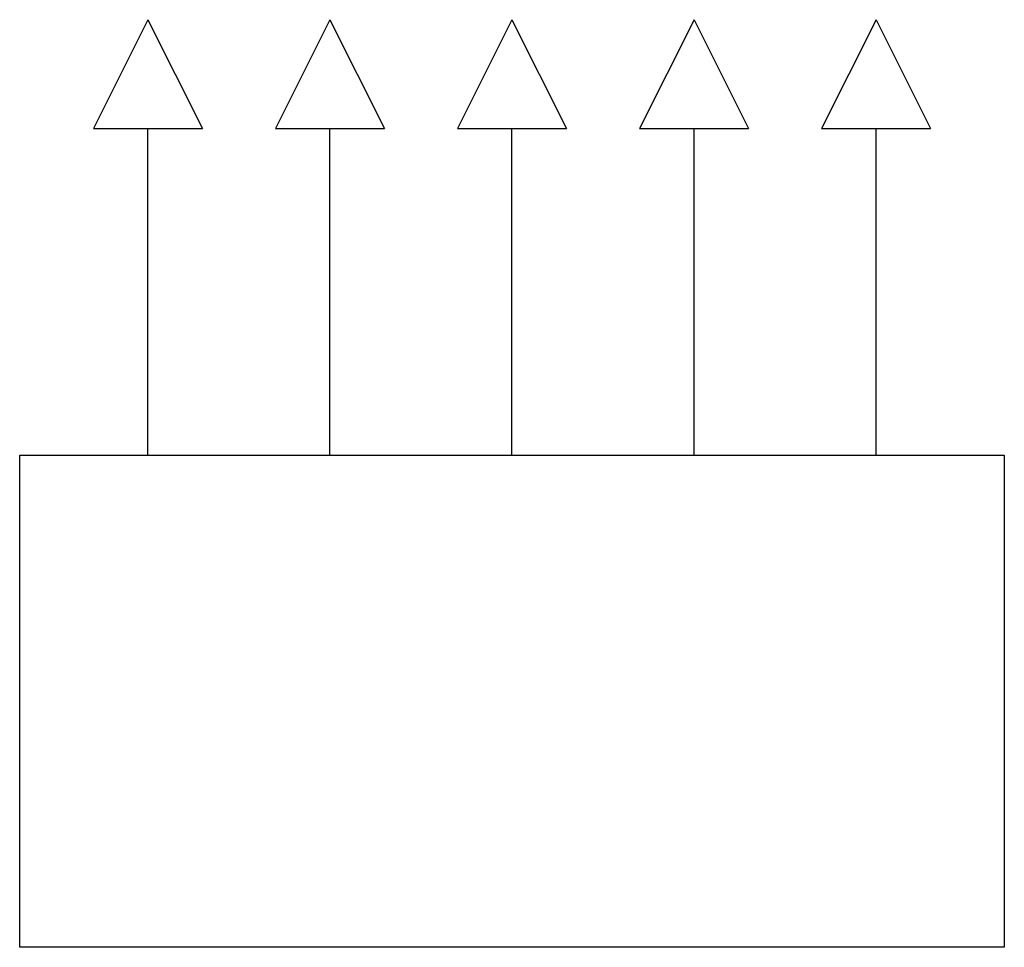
# Model space of a CAD drawing. Header units: millimetres. Extents: x -15830 to 4680139, y -28864 to 2281735.
# Tile 128 of 256: x 183041 to 183945, y 182881 to 183733. Entities that reach past the tile are written whole.
import ezdxf

# ---------------------------------------------------------------- set-up
doc = ezdxf.new("R2010")
doc.units = ezdxf.units.MM
doc.layers.add('NWT_UT_ZARIZENI', color=4, linetype='Continuous')

msp = doc.modelspace()

# ---------------------------------------------------------------- linework, layer by layer
at = {"layer": 'NWT_UT_ZARIZENI'}
for points in [[(183159.283, 183732.584), (183109.283, 183632.584)], [(183159.283, 183732.584), (183209.283, 183632.584)], [(183326.386, 183732.584), (183276.386, 183632.584)], [(183326.386, 183732.584), (183376.386, 183632.584)], [(183493.489, 183732.584), (183443.489, 183632.584)], [(183493.489, 183732.584), (183443.489, 183632.584)], [(183493.489, 183732.584), (183543.489, 183632.584)], [(183493.489, 183732.584), (183543.489, 183632.584)], [(183660.593, 183732.584), (183610.593, 183632.584)], [(183660.593, 183732.584), (183710.593, 183632.584)], [(183827.696, 183732.584), (183777.696, 183632.584)], [(183827.696, 183732.584), (183877.696, 183632.584)], [(183109.283, 183632.584), (183209.283, 183632.584)], [(183159.283, 183332.584), (183159.283, 183632.584)], [(183276.386, 183632.584), (183376.386, 183632.584)], [(183326.386, 183332.584), (183326.386, 183632.584)], [(183443.489, 183632.584), (183543.489, 183632.584)], [(183443.489, 183632.584), (183543.489, 183632.584)], [(183493.489, 183332.584), (183493.489, 183632.584)], [(183493.489, 183332.584), (183493.489, 183632.584)], [(183610.593, 183632.584), (183710.593, 183632.584)], [(183660.593, 183332.584), (183660.593, 183632.584)], [(183777.696, 183632.584), (183877.696, 183632.584)], [(183827.696, 183332.584), (183827.696, 183632.584)], [(183041.489, 182880.584), (183041.489, 183332.584), (183945.489, 183332.584)], [(183945.489, 183332.584), (183945.489, 182880.584), (183041.489, 182880.584)]]:
    msp.add_lwpolyline(points, dxfattribs=at)

doc.saveas('drawing.dxf')
